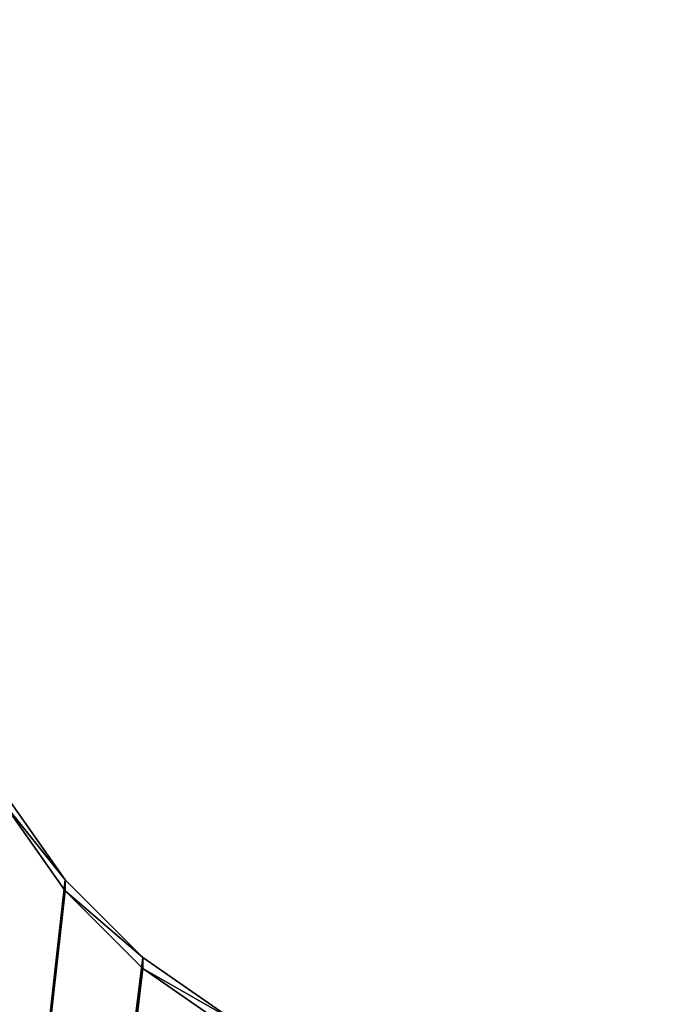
# Model space of a CAD drawing. Header units: centimetres. Extents: x 0.1 to 30.7, y 2.5 to 15.3.
# Tile 254 of 256: x 1.4 to 1.912, y 8.141 to 8.921. Entities that reach past the tile are written whole.
import ezdxf

# ---------------------------------------------------------------- set-up
doc = ezdxf.new("R2010")
doc.units = ezdxf.units.CM
doc.header["$LTSCALE"] = 2.54
doc.layers.get('0').update_dxf_attribs({"color": 13})

# ---------------------------------------------------------------- blocks, each defined once
blk = doc.blocks.new('09-002-0300-W-00-00.STL')
at = {"color": 0}
for p, q in [((1.38649, 8.31026, 14.18521), (1.43648, 8.23914, 14.17898)), ((1.38649, 8.31026, 14.18521), (1.43648, 8.23914, 14.17898)), ((1.43648, 8.23042, 14.2786), (1.38649, 8.30155, 14.28483)), ((1.43648, 8.23914, 14.17898), (1.38649, 8.30155, 14.28483)), ((1.43648, 8.23042, 14.2786), (1.38649, 8.30155, 14.28483)), ((1.43648, 8.23914, 14.17898), (1.38649, 8.30155, 14.28483)), ((1.43648, 8.23914, 14.17898), (0.81951, 2.74067, 13.69793)), ((1.43648, 8.23914, 14.17898), (0.81951, 2.74067, 13.69793)), ((1.43648, 8.23914, 14.17898), (1.49811, 8.17775, 14.17361)), ((1.43648, 8.23914, 14.17898), (1.49811, 8.17775, 14.17361)), ((1.43648, 8.23914, 14.17898), (1.43648, 8.23042, 14.2786)), ((1.43648, 8.23914, 14.17898), (1.43648, 8.23042, 14.2786)), ((0.81951, 2.73195, 13.79755), (1.43648, 8.23042, 14.2786)), ((0.81951, 2.73195, 13.79755), (1.43648, 8.23042, 14.2786)), ((1.49811, 8.16903, 14.27323), (1.43648, 8.23042, 14.2786)), ((1.49811, 8.17775, 14.17361), (1.43648, 8.23042, 14.2786)), ((1.49811, 8.16903, 14.27323), (1.43648, 8.23042, 14.2786)), ((1.49811, 8.17775, 14.17361), (1.43648, 8.23042, 14.2786)), ((1.49811, 8.17775, 14.17361), (0.81951, 2.74067, 13.69793)), ((1.49811, 8.17775, 14.17361), (0.81951, 2.74067, 13.69793)), ((1.49811, 8.17775, 14.17361), (1.56951, 8.12794, 14.16926)), ((1.49811, 8.17775, 14.17361), (1.56951, 8.12794, 14.16926)), ((1.49811, 8.17775, 14.17361), (1.49811, 8.16903, 14.27323)), ((1.49811, 8.17775, 14.17361), (1.49811, 8.16903, 14.27323)), ((1.49811, 8.16903, 14.27323), (0.81951, 2.73195, 13.79755)), ((1.49811, 8.16903, 14.27323), (0.81951, 2.73195, 13.79755)), ((1.56951, 8.11923, 14.26888), (1.49811, 8.16903, 14.27323)), ((1.56951, 8.12794, 14.16926), (1.49811, 8.16903, 14.27323)), ((1.56951, 8.11923, 14.26888), (1.49811, 8.16903, 14.27323)), ((1.56951, 8.12794, 14.16926), (1.49811, 8.16903, 14.27323))]:
    blk.add_line(p, q, dxfattribs=at)
mesh = blk.add_polyface(dxfattribs=at)
corners = [(30.01951, 2.72324, 42.67891), (0.81951, 14.02324, 42.67891), (0.81951, 2.72324, 42.67891)]
mesh.append_faces([[corners[k] for k in face] for face in [(0, 1, 2)]], dxfattribs={"color": 0})
mesh = blk.add_polyface(dxfattribs=at)
corners = [(30.01951, 14.02324, 42.67891), (0.81951, 14.02324, 42.67891), (30.01951, 2.72324, 42.67891)]
mesh.append_faces([[corners[k] for k in face] for face in [(0, 1, 2)]], dxfattribs={"color": 0})
mesh = blk.add_polyface(dxfattribs=at)
corners = [(30.01951, 14.02324, 42.57891), (0.81951, 2.72324, 42.57891), (0.81951, 14.02324, 42.57891)]
mesh.append_faces([[corners[k] for k in face] for face in [(0, 1, 2)]], dxfattribs={"color": 0})
mesh = blk.add_polyface(dxfattribs=at)
corners = [(30.01951, 2.72324, 42.57891), (0.81951, 2.72324, 42.57891), (30.01951, 14.02324, 42.57891)]
mesh.append_faces([[corners[k] for k in face] for face in [(0, 1, 2)]], dxfattribs={"color": 0})
mesh = blk.add_polyface(dxfattribs=at)
corners = [(1.43648, 8.23914, 14.17898), (0.81951, 2.74067, 13.69793), (1.38649, 8.31026, 14.18521)]
mesh.append_faces([[corners[k] for k in face] for face in [(0, 1, 2)]], dxfattribs={"color": 0})
mesh = blk.add_polyface(dxfattribs=at)
corners = [(1.38649, 8.31026, 14.18521), (1.38649, 8.30155, 14.28483), (1.43648, 8.23914, 14.17898)]
mesh.append_faces([[corners[k] for k in face] for face in [(0, 1, 2)]], dxfattribs={"color": 0})
mesh = blk.add_polyface(dxfattribs=at)
corners = [(1.43648, 8.23042, 14.2786), (1.38649, 8.30155, 14.28483), (0.81951, 2.73195, 13.79755)]
mesh.append_faces([[corners[k] for k in face] for face in [(0, 1, 2)]], dxfattribs={"color": 0})
mesh = blk.add_polyface(dxfattribs=at)
corners = [(1.38649, 8.30155, 14.28483), (1.43648, 8.23042, 14.2786), (1.43648, 8.23914, 14.17898)]
mesh.append_faces([[corners[k] for k in face] for face in [(0, 1, 2)]], dxfattribs={"color": 0})
mesh = blk.add_polyface(dxfattribs=at)
corners = [(1.49811, 8.17775, 14.17361), (0.81951, 2.74067, 13.69793), (1.43648, 8.23914, 14.17898)]
mesh.append_faces([[corners[k] for k in face] for face in [(0, 1, 2)]], dxfattribs={"color": 0})
mesh = blk.add_polyface(dxfattribs=at)
corners = [(1.43648, 8.23914, 14.17898), (1.43648, 8.23042, 14.2786), (1.49811, 8.17775, 14.17361)]
mesh.append_faces([[corners[k] for k in face] for face in [(0, 1, 2)]], dxfattribs={"color": 0})
mesh = blk.add_polyface(dxfattribs=at)
corners = [(1.49811, 8.16903, 14.27323), (1.43648, 8.23042, 14.2786), (0.81951, 2.73195, 13.79755)]
mesh.append_faces([[corners[k] for k in face] for face in [(0, 1, 2)]], dxfattribs={"color": 0})
mesh = blk.add_polyface(dxfattribs=at)
corners = [(1.43648, 8.23042, 14.2786), (1.49811, 8.16903, 14.27323), (1.49811, 8.17775, 14.17361)]
mesh.append_faces([[corners[k] for k in face] for face in [(0, 1, 2)]], dxfattribs={"color": 0})
mesh = blk.add_polyface(dxfattribs=at)
corners = [(1.56951, 8.12794, 14.16926), (0.81951, 2.74067, 13.69793), (1.49811, 8.17775, 14.17361)]
mesh.append_faces([[corners[k] for k in face] for face in [(0, 1, 2)]], dxfattribs={"color": 0})
mesh = blk.add_polyface(dxfattribs=at)
corners = [(1.49811, 8.16903, 14.27323), (1.56951, 8.12794, 14.16926), (1.49811, 8.17775, 14.17361)]
mesh.append_faces([[corners[k] for k in face] for face in [(0, 1, 2)]], dxfattribs={"color": 0})
mesh = blk.add_polyface(dxfattribs=at)
corners = [(1.56951, 8.11923, 14.26888), (1.49811, 8.16903, 14.27323), (0.81951, 2.73195, 13.79755)]
mesh.append_faces([[corners[k] for k in face] for face in [(0, 1, 2)]], dxfattribs={"color": 0})
mesh = blk.add_polyface(dxfattribs=at)
corners = [(1.49811, 8.16903, 14.27323), (1.56951, 8.11923, 14.26888), (1.56951, 8.12794, 14.16926)]
mesh.append_faces([[corners[k] for k in face] for face in [(0, 1, 2)]], dxfattribs={"color": 0})

msp = doc.modelspace()

# ---------------------------------------------------------------- block references
at = {"color": 0}
msp.add_blockref('09-002-0300-W-00-00.STL', (0, 0), dxfattribs=at)

doc.saveas('drawing.dxf')
